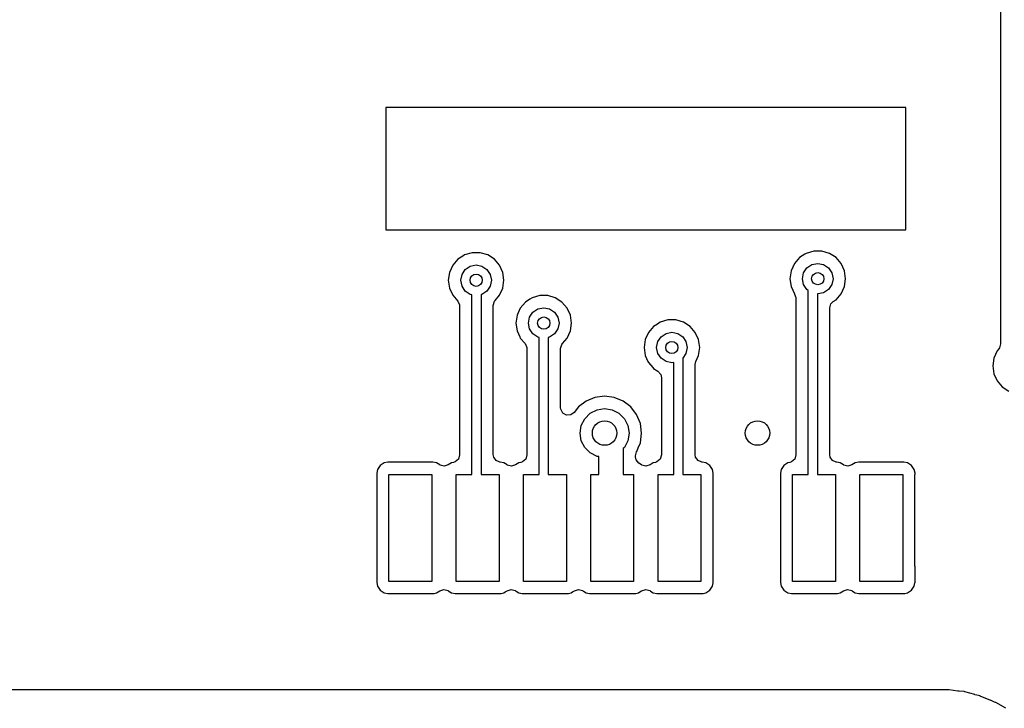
# Model space of a CAD drawing. Extents: x 0.4 to 10.6, y -8.1 to -0.4.
# Tile 9 of 42: x 5.135 to 5.769, y -2.689 to -2.246. Entities that reach past the tile are written whole.
import ezdxf

# ---------------------------------------------------------------- set-up
doc = ezdxf.new("R2010")
doc.units = 0
doc.header["$MEASUREMENT"] = 0
doc.layers.add('BLACK', color=7, linetype='CONTINUOUS')

msp = doc.modelspace()

# ---------------------------------------------------------------- linework, layer by layer
at = {"layer": 'BLACK', "linetype": 'CONTINUOUS'}
for p, q in [((5.76675, -2.11481), (5.76675, -2.45434)), ((5.70571, -2.30217), (5.37106, -2.30217)), ((5.37106, -2.30217), (5.37106, -2.38091)), ((5.70571, -2.38091), (5.70571, -2.30217)), ((5.37106, -2.38091), (5.70571, -2.38091)), ((5.64649, -2.39465), (5.64159, -2.39608)), ((5.65159, -2.39465), (5.64649, -2.39465)), ((5.64649, -2.39465), (5.64649, -2.39465)), ((5.65648, -2.39608), (5.65159, -2.39465)), ((5.65159, -2.39465), (5.65159, -2.39465)), ((5.4174, -2.39984), (5.41406, -2.4037)), ((5.42057, -2.39781), (5.4174, -2.39984)), ((5.42169, -2.39709), (5.42057, -2.39781)), ((5.42658, -2.39565), (5.42169, -2.39709)), ((5.42169, -2.39709), (5.42169, -2.39709)), ((5.42169, -2.39709), (5.42169, -2.39709)), ((5.43168, -2.39565), (5.42658, -2.39565)), ((5.42658, -2.39565), (5.42658, -2.39565)), ((5.43658, -2.39709), (5.43168, -2.39565)), ((5.43168, -2.39565), (5.43168, -2.39565)), ((5.44087, -2.39984), (5.43658, -2.39709)), ((5.43658, -2.39709), (5.43658, -2.39709)), ((5.43658, -2.39709), (5.43658, -2.39709)), ((5.44421, -2.4037), (5.44087, -2.39984)), ((5.6373, -2.39884), (5.63396, -2.40269)), ((5.64073, -2.39664), (5.6373, -2.39884)), ((5.64159, -2.39608), (5.64073, -2.39664)), ((5.64159, -2.39608), (5.64159, -2.39608)), ((5.64159, -2.39608), (5.64159, -2.39608)), ((5.66077, -2.39884), (5.65648, -2.39608)), ((5.65648, -2.39608), (5.65648, -2.39608)), ((5.65648, -2.39608), (5.65648, -2.39608)), ((5.66411, -2.40269), (5.66077, -2.39884)), ((5.41406, -2.4037), (5.41194, -2.40834)), ((5.41406, -2.4037), (5.41406, -2.4037)), ((5.42004, -2.40962), (5.42217, -2.40643)), ((5.42217, -2.40643), (5.42537, -2.40429)), ((5.42537, -2.40429), (5.42913, -2.40354)), ((5.42913, -2.40354), (5.4329, -2.40429)), ((5.4329, -2.40429), (5.43609, -2.40643)), ((5.43609, -2.40643), (5.43823, -2.40962)), ((5.44633, -2.40834), (5.44421, -2.4037)), ((5.63184, -2.40733), (5.63112, -2.41238)), ((5.63396, -2.40269), (5.63184, -2.40733)), ((5.63396, -2.40269), (5.63396, -2.40269)), ((5.63994, -2.40862), (5.64208, -2.40542)), ((5.64208, -2.40542), (5.64527, -2.40329)), ((5.64527, -2.40329), (5.64904, -2.40254)), ((5.64904, -2.40254), (5.6528, -2.40329)), ((5.6528, -2.40329), (5.656, -2.40542)), ((5.656, -2.40542), (5.65813, -2.40862)), ((5.66623, -2.40733), (5.66411, -2.40269)), ((5.66695, -2.41238), (5.66623, -2.40733)), ((5.41194, -2.40834), (5.41122, -2.41339)), ((5.41122, -2.41339), (5.41194, -2.41843)), ((5.41929, -2.41339), (5.42004, -2.40962)), ((5.42004, -2.41715), (5.41929, -2.41339)), ((5.43823, -2.40962), (5.43898, -2.41339)), ((5.43898, -2.41339), (5.43823, -2.41715)), ((5.44705, -2.41339), (5.44633, -2.40834)), ((5.44633, -2.41843), (5.44705, -2.41339)), ((5.63112, -2.41238), (5.63184, -2.41743)), ((5.63919, -2.41238), (5.63994, -2.40862)), ((5.63994, -2.41615), (5.63919, -2.41238)), ((5.65813, -2.40862), (5.65888, -2.41238)), ((5.65888, -2.41238), (5.65813, -2.41615)), ((5.66623, -2.41743), (5.66695, -2.41238)), ((5.41194, -2.41843), (5.41406, -2.42307)), ((5.42217, -2.42035), (5.42004, -2.41715)), ((5.42537, -2.42248), (5.42217, -2.42035)), ((5.43609, -2.42035), (5.4329, -2.42248)), ((5.43823, -2.41715), (5.43609, -2.42035)), ((5.44421, -2.42307), (5.44633, -2.41843)), ((5.63184, -2.41743), (5.63396, -2.42207)), ((5.64208, -2.41934), (5.63994, -2.41615)), ((5.64291, -2.4199), (5.64208, -2.41934)), ((5.64291, -2.53839), (5.64291, -2.4199)), ((5.656, -2.41934), (5.6528, -2.42148)), ((5.65813, -2.41615), (5.656, -2.41934)), ((5.66411, -2.42207), (5.66623, -2.41743)), ((5.41406, -2.42307), (5.41406, -2.42307)), ((5.41406, -2.42307), (5.41729, -2.4268)), ((5.41729, -2.4268), (5.41843, -2.42931)), ((5.42638, -2.42268), (5.42537, -2.42248)), ((5.42638, -2.53839), (5.42638, -2.42268)), ((5.4329, -2.42248), (5.43228, -2.4226)), ((5.43228, -2.4226), (5.43228, -2.53839)), ((5.44018, -2.42955), (5.44095, -2.42691)), ((5.44095, -2.42691), (5.44137, -2.42635)), ((5.44137, -2.42635), (5.44421, -2.42307)), ((5.44421, -2.42307), (5.44421, -2.42307)), ((5.44421, -2.42307), (5.44421, -2.42307)), ((5.46367, -2.42563), (5.4609, -2.4274)), ((5.46519, -2.42465), (5.46367, -2.42563)), ((5.47009, -2.42321), (5.46519, -2.42465)), ((5.46519, -2.42465), (5.46519, -2.42465)), ((5.46519, -2.42465), (5.46519, -2.42465)), ((5.47519, -2.42321), (5.47009, -2.42321)), ((5.47009, -2.42321), (5.47009, -2.42321)), ((5.48008, -2.42465), (5.47519, -2.42321)), ((5.47519, -2.42321), (5.47519, -2.42321)), ((5.48437, -2.4274), (5.48008, -2.42465)), ((5.48008, -2.42465), (5.48008, -2.42465)), ((5.48008, -2.42465), (5.48008, -2.42465)), ((5.63396, -2.42207), (5.63415, -2.42236)), ((5.63415, -2.42236), (5.63406, -2.42242)), ((5.63406, -2.42242), (5.63497, -2.42442)), ((5.63497, -2.42442), (5.63502, -2.42511)), ((5.63502, -2.42511), (5.63502, -2.5259)), ((5.64904, -2.42222), (5.64882, -2.42218)), ((5.64882, -2.42218), (5.64882, -2.53839)), ((5.6528, -2.42148), (5.64904, -2.42222)), ((5.65749, -2.42856), (5.65896, -2.42709)), ((5.65896, -2.42709), (5.66077, -2.42592)), ((5.66077, -2.42592), (5.66411, -2.42207)), ((5.41843, -2.42931), (5.41848, -2.43)), ((5.41848, -2.43), (5.41848, -2.5259)), ((5.44018, -2.52562), (5.44018, -2.42955)), ((5.45756, -2.43126), (5.45544, -2.4359)), ((5.4609, -2.4274), (5.45756, -2.43126)), ((5.45756, -2.43126), (5.45756, -2.43126)), ((5.46568, -2.43399), (5.46887, -2.43185)), ((5.46887, -2.43185), (5.47264, -2.4311)), ((5.47264, -2.4311), (5.4764, -2.43185)), ((5.4764, -2.43185), (5.4796, -2.43399)), ((5.48771, -2.43126), (5.48437, -2.4274)), ((5.48983, -2.4359), (5.48771, -2.43126)), ((5.65671, -2.4312), (5.65749, -2.42856)), ((5.65671, -2.52562), (5.65671, -2.4312)), ((5.45544, -2.4359), (5.45472, -2.44094)), ((5.4628, -2.44094), (5.46354, -2.43718)), ((5.46354, -2.43718), (5.46568, -2.43399)), ((5.4796, -2.43399), (5.48173, -2.43718)), ((5.48173, -2.43718), (5.48248, -2.44094)), ((5.49056, -2.44094), (5.48983, -2.4359)), ((5.55257, -2.43896), (5.54767, -2.44039)), ((5.55767, -2.43896), (5.55257, -2.43896)), ((5.55257, -2.43896), (5.55257, -2.43896)), ((5.56256, -2.44039), (5.55767, -2.43896)), ((5.55767, -2.43896), (5.55767, -2.43896)), ((5.45472, -2.44094), (5.45544, -2.44599)), ((5.45544, -2.44599), (5.45717, -2.44978)), ((5.46354, -2.44471), (5.4628, -2.44094)), ((5.46568, -2.4479), (5.46354, -2.44471)), ((5.48173, -2.44471), (5.4796, -2.4479)), ((5.48248, -2.44094), (5.48173, -2.44471)), ((5.48771, -2.45063), (5.48983, -2.44599)), ((5.48983, -2.44599), (5.49056, -2.44094)), ((5.54338, -2.44315), (5.54004, -2.44701)), ((5.54577, -2.44162), (5.54338, -2.44315)), ((5.54767, -2.44039), (5.54577, -2.44162)), ((5.54767, -2.44039), (5.54767, -2.44039)), ((5.54767, -2.44039), (5.54767, -2.44039)), ((5.56685, -2.44315), (5.56256, -2.44039)), ((5.56256, -2.44039), (5.56256, -2.44039)), ((5.56256, -2.44039), (5.56256, -2.44039)), ((5.57019, -2.44701), (5.56685, -2.44315)), ((5.45717, -2.44978), (5.45756, -2.45063)), ((5.45756, -2.45063), (5.4606, -2.45414)), ((5.46887, -2.45004), (5.46568, -2.4479)), ((5.46969, -2.4502), (5.46887, -2.45004)), ((5.46969, -2.53839), (5.46969, -2.4502)), ((5.4764, -2.45004), (5.47559, -2.4502)), ((5.47559, -2.4502), (5.47559, -2.53839)), ((5.4796, -2.4479), (5.4764, -2.45004)), ((5.48468, -2.45414), (5.48771, -2.45063)), ((5.53793, -2.45164), (5.5372, -2.45669)), ((5.54004, -2.44701), (5.53793, -2.45164)), ((5.54004, -2.44701), (5.54004, -2.44701)), ((5.54602, -2.45293), (5.54816, -2.44973)), ((5.54816, -2.44973), (5.55135, -2.4476)), ((5.55135, -2.4476), (5.55512, -2.44685)), ((5.55512, -2.44685), (5.55888, -2.4476)), ((5.55888, -2.4476), (5.56208, -2.44973)), ((5.56208, -2.44973), (5.56421, -2.45293)), ((5.57231, -2.45164), (5.57019, -2.44701)), ((5.57304, -2.45669), (5.57231, -2.45164)), ((5.4606, -2.45414), (5.46174, -2.45664)), ((5.46174, -2.45664), (5.46179, -2.45733)), ((5.46179, -2.45733), (5.46179, -2.5259)), ((5.48348, -2.45733), (5.48426, -2.45469)), ((5.48348, -2.49551), (5.48348, -2.45733)), ((5.48426, -2.45469), (5.48468, -2.45414)), ((5.5372, -2.45669), (5.53793, -2.46174)), ((5.54528, -2.45669), (5.54602, -2.45293)), ((5.54602, -2.46046), (5.54528, -2.45669)), ((5.56421, -2.45293), (5.56496, -2.45669)), ((5.56496, -2.45669), (5.56421, -2.46046)), ((5.57231, -2.46174), (5.57304, -2.45669)), ((5.76445, -2.45882), (5.76233, -2.46346)), ((5.76556, -2.45754), (5.76445, -2.45882)), ((5.76598, -2.45698), (5.76556, -2.45754)), ((5.76675, -2.45434), (5.76598, -2.45698)), ((5.53793, -2.46174), (5.53972, -2.46568)), ((5.54816, -2.46365), (5.54602, -2.46046)), ((5.55135, -2.46579), (5.54816, -2.46365)), ((5.56421, -2.46046), (5.5622, -2.46346)), ((5.5622, -2.46346), (5.5622, -2.53839)), ((5.57054, -2.46562), (5.57138, -2.46379)), ((5.57138, -2.46379), (5.57231, -2.46174)), ((5.76233, -2.46346), (5.76161, -2.4685)), ((5.53972, -2.46568), (5.54004, -2.46638)), ((5.54004, -2.46638), (5.54285, -2.46962)), ((5.54285, -2.46962), (5.54338, -2.47023)), ((5.54338, -2.47023), (5.54616, -2.47202)), ((5.55512, -2.46654), (5.55135, -2.46579)), ((5.5563, -2.4663), (5.55512, -2.46654)), ((5.5563, -2.53839), (5.5563, -2.4663)), ((5.5701, -2.46765), (5.57054, -2.46562)), ((5.5701, -2.52562), (5.5701, -2.46765)), ((5.76161, -2.4685), (5.76233, -2.47355)), ((5.54616, -2.47202), (5.54796, -2.4741)), ((5.54796, -2.4741), (5.54841, -2.47613)), ((5.54841, -2.47613), (5.54841, -2.5259)), ((5.76233, -2.47355), (5.76445, -2.47819)), ((5.76445, -2.47819), (5.76445, -2.47819)), ((5.76445, -2.47819), (5.76779, -2.48205)), ((5.76779, -2.48205), (5.77208, -2.4848)), ((5.50564, -2.48878), (5.49989, -2.49116)), ((5.51181, -2.48797), (5.50564, -2.48878)), ((5.50564, -2.48878), (5.50564, -2.48878)), ((5.51798, -2.48878), (5.51181, -2.48797)), ((5.51181, -2.48797), (5.51181, -2.48797)), ((5.52373, -2.49116), (5.51798, -2.48878)), ((5.51798, -2.48878), (5.51798, -2.48878)), ((5.48358, -2.49649), (5.48348, -2.49551)), ((5.48487, -2.49892), (5.48358, -2.49649)), ((5.49495, -2.49495), (5.49224, -2.49848)), ((5.49989, -2.49116), (5.49495, -2.49495)), ((5.49495, -2.49495), (5.49495, -2.49495)), ((5.49495, -2.49495), (5.49495, -2.49495)), ((5.49989, -2.49116), (5.49989, -2.49116)), ((5.49989, -2.49116), (5.49989, -2.49116)), ((5.50255, -2.49907), (5.50694, -2.49683)), ((5.50694, -2.49683), (5.51181, -2.49606)), ((5.51181, -2.49606), (5.51668, -2.49683)), ((5.51668, -2.49683), (5.52107, -2.49907)), ((5.52867, -2.49495), (5.52373, -2.49116)), ((5.53246, -2.49989), (5.52867, -2.49495)), ((5.48727, -2.50027), (5.48487, -2.49892)), ((5.49002, -2.5001), (5.48727, -2.50027)), ((5.49224, -2.49848), (5.49002, -2.5001)), ((5.49683, -2.50694), (5.49907, -2.50255)), ((5.49907, -2.50255), (5.50255, -2.49907)), ((5.52107, -2.49907), (5.52455, -2.50255)), ((5.52455, -2.50255), (5.52679, -2.50694)), ((5.53484, -2.50564), (5.53246, -2.49989)), ((5.49606, -2.51181), (5.49683, -2.50694)), ((5.52679, -2.50694), (5.52756, -2.51181)), ((5.53566, -2.51181), (5.53484, -2.50564)), ((5.49683, -2.51668), (5.49606, -2.51181)), ((5.52756, -2.51181), (5.52679, -2.51668)), ((5.53484, -2.51798), (5.53566, -2.51181)), ((5.49907, -2.52107), (5.49683, -2.51668)), ((5.50255, -2.52455), (5.49907, -2.52107)), ((5.52455, -2.52107), (5.52382, -2.5218)), ((5.52382, -2.5218), (5.52382, -2.53839)), ((5.52679, -2.51668), (5.52455, -2.52107)), ((5.53248, -2.52369), (5.53351, -2.52121)), ((5.53351, -2.52121), (5.53484, -2.51798)), ((5.41771, -2.52854), (5.41563, -2.53034)), ((5.41848, -2.5259), (5.41771, -2.52854)), ((5.44044, -2.52721), (5.44018, -2.52562)), ((5.44203, -2.52945), (5.44044, -2.52721)), ((5.46102, -2.52854), (5.45894, -2.53034)), ((5.46179, -2.5259), (5.46102, -2.52854)), ((5.50694, -2.52679), (5.50255, -2.52455)), ((5.50807, -2.52697), (5.50694, -2.52679)), ((5.50807, -2.53839), (5.50807, -2.52697)), ((5.53171, -2.52634), (5.53237, -2.5239)), ((5.53171, -2.52709), (5.53171, -2.52634)), ((5.53212, -2.52903), (5.53171, -2.52709)), ((5.53237, -2.5239), (5.53246, -2.52373)), ((5.53246, -2.52373), (5.53248, -2.52369)), ((5.53246, -2.52373), (5.53246, -2.52373)), ((5.54763, -2.52854), (5.54555, -2.53034)), ((5.54841, -2.5259), (5.54763, -2.52854)), ((5.57036, -2.52721), (5.5701, -2.52562)), ((5.57195, -2.52945), (5.57036, -2.52721)), ((5.63424, -2.52854), (5.63217, -2.53034)), ((5.63502, -2.5259), (5.63424, -2.52854)), ((5.65698, -2.52721), (5.65671, -2.52562)), ((5.65857, -2.52945), (5.65698, -2.52721)), ((5.36734, -2.53269), (5.3656, -2.53531)), ((5.36995, -2.53095), (5.36734, -2.53269)), ((5.37225, -2.53049), (5.36995, -2.53095)), ((5.36995, -2.53095), (5.36995, -2.53095)), ((5.40137, -2.53049), (5.37225, -2.53049)), ((5.37225, -2.53049), (5.37225, -2.53049)), ((5.40367, -2.53095), (5.40137, -2.53049)), ((5.40137, -2.53049), (5.40137, -2.53049)), ((5.40575, -2.53234), (5.40367, -2.53095)), ((5.40367, -2.53095), (5.40367, -2.53095)), ((5.4059, -2.53244), (5.40575, -2.53234)), ((5.40855, -2.53316), (5.4059, -2.53244)), ((5.41118, -2.53234), (5.40855, -2.53316)), ((5.41326, -2.53095), (5.41118, -2.53234)), ((5.41455, -2.53069), (5.41326, -2.53095)), ((5.41563, -2.53034), (5.41455, -2.53069)), ((5.44444, -2.53043), (5.44203, -2.52945)), ((5.44444, -2.53045), (5.44444, -2.53043)), ((5.44453, -2.53046), (5.44444, -2.53045)), ((5.44458, -2.53048), (5.44453, -2.53046)), ((5.44468, -2.53049), (5.44458, -2.53048)), ((5.44698, -2.53095), (5.44468, -2.53049)), ((5.44906, -2.53234), (5.44698, -2.53095)), ((5.44698, -2.53095), (5.44698, -2.53095)), ((5.44921, -2.53244), (5.44906, -2.53234)), ((5.45186, -2.53316), (5.44921, -2.53244)), ((5.45448, -2.53234), (5.45186, -2.53316)), ((5.45657, -2.53095), (5.45448, -2.53234)), ((5.45786, -2.53069), (5.45657, -2.53095)), ((5.45894, -2.53034), (5.45786, -2.53069)), ((5.53388, -2.53114), (5.53212, -2.52903)), ((5.53567, -2.53234), (5.53388, -2.53114)), ((5.53582, -2.53244), (5.53567, -2.53234)), ((5.53847, -2.53316), (5.53582, -2.53244)), ((5.5411, -2.53234), (5.53847, -2.53316)), ((5.54318, -2.53095), (5.5411, -2.53234)), ((5.54448, -2.53069), (5.54318, -2.53095)), ((5.54555, -2.53034), (5.54448, -2.53069)), ((5.57436, -2.53043), (5.57195, -2.52945)), ((5.57436, -2.53045), (5.57436, -2.53043)), ((5.57446, -2.53046), (5.57436, -2.53045)), ((5.5745, -2.53048), (5.57446, -2.53046)), ((5.5746, -2.53049), (5.5745, -2.53048)), ((5.5769, -2.53095), (5.5746, -2.53049)), ((5.57951, -2.53269), (5.5769, -2.53095)), ((5.5769, -2.53095), (5.5769, -2.53095)), ((5.58125, -2.53531), (5.57951, -2.53269)), ((5.62718, -2.53269), (5.62544, -2.53531)), ((5.62979, -2.53095), (5.62718, -2.53269)), ((5.63109, -2.53069), (5.62979, -2.53095)), ((5.63217, -2.53034), (5.63109, -2.53069)), ((5.66098, -2.53043), (5.65857, -2.52945)), ((5.66098, -2.53045), (5.66098, -2.53043)), ((5.66107, -2.53046), (5.66098, -2.53045)), ((5.66112, -2.53048), (5.66107, -2.53046)), ((5.66121, -2.53049), (5.66112, -2.53048)), ((5.66351, -2.53095), (5.66121, -2.53049)), ((5.66559, -2.53234), (5.66351, -2.53095)), ((5.66351, -2.53095), (5.66351, -2.53095)), ((5.66574, -2.53244), (5.66559, -2.53234)), ((5.66839, -2.53316), (5.66574, -2.53244)), ((5.67102, -2.53234), (5.66839, -2.53316)), ((5.6731, -2.53095), (5.67102, -2.53234)), ((5.6754, -2.53049), (5.6731, -2.53095)), ((5.6731, -2.53095), (5.6731, -2.53095)), ((5.70452, -2.53049), (5.6754, -2.53049)), ((5.6754, -2.53049), (5.6754, -2.53049)), ((5.70682, -2.53095), (5.70452, -2.53049)), ((5.70452, -2.53049), (5.70452, -2.53049)), ((5.70943, -2.53269), (5.70682, -2.53095)), ((5.70682, -2.53095), (5.70682, -2.53095)), ((5.71118, -2.53531), (5.70943, -2.53269)), ((5.3656, -2.53531), (5.36514, -2.53761)), ((5.36514, -2.53761), (5.36514, -2.60806)), ((5.3656, -2.53531), (5.3656, -2.53531)), ((5.37303, -2.60728), (5.37303, -2.53839)), ((5.37303, -2.53839), (5.40059, -2.53839)), ((5.40059, -2.53839), (5.40059, -2.60728)), ((5.41634, -2.60728), (5.41634, -2.53839)), ((5.41634, -2.53839), (5.42638, -2.53839)), ((5.43228, -2.53839), (5.4439, -2.53839)), ((5.4439, -2.53839), (5.4439, -2.60728)), ((5.45965, -2.60728), (5.45965, -2.53839)), ((5.45965, -2.53839), (5.46969, -2.53839)), ((5.47559, -2.53839), (5.4872, -2.53839)), ((5.4872, -2.53839), (5.4872, -2.60728)), ((5.50295, -2.60728), (5.50295, -2.53839)), ((5.50295, -2.53839), (5.50807, -2.53839)), ((5.52382, -2.53839), (5.53051, -2.53839)), ((5.53051, -2.53839), (5.53051, -2.60728)), ((5.54626, -2.60728), (5.54626, -2.53839)), ((5.54626, -2.53839), (5.5563, -2.53839)), ((5.5622, -2.53839), (5.57382, -2.53839)), ((5.57382, -2.53839), (5.57382, -2.60728)), ((5.58171, -2.53761), (5.58125, -2.53531)), ((5.58125, -2.53531), (5.58125, -2.53531)), ((5.58171, -2.60806), (5.58171, -2.53761)), ((5.58171, -2.53761), (5.58171, -2.53761)), ((5.58171, -2.53761), (5.58171, -2.53761)), ((5.58171, -2.53761), (5.58171, -2.53761)), ((5.62544, -2.53531), (5.62498, -2.53761)), ((5.62498, -2.53761), (5.62498, -2.60806)), ((5.62544, -2.53531), (5.62544, -2.53531)), ((5.63287, -2.60728), (5.63287, -2.53839)), ((5.63287, -2.53839), (5.64291, -2.53839)), ((5.64882, -2.53839), (5.66043, -2.53839)), ((5.66043, -2.53839), (5.66043, -2.60728)), ((5.67618, -2.60728), (5.67618, -2.53839)), ((5.67618, -2.53839), (5.70374, -2.53839)), ((5.70374, -2.53839), (5.70374, -2.60728)), ((5.71163, -2.53761), (5.71118, -2.53531)), ((5.71118, -2.53531), (5.71118, -2.53531)), ((5.71161, -2.59744), (5.71161, -2.53839)), ((5.71161, -2.53839), (5.71163, -2.53839)), ((5.71163, -2.53839), (5.71163, -2.53761)), ((5.71163, -2.53761), (5.71163, -2.53761)), ((5.71163, -2.53761), (5.71163, -2.53761)), ((5.71163, -2.53761), (5.71163, -2.53761)), ((5.71163, -2.59744), (5.71161, -2.59744)), ((5.71163, -2.60806), (5.71163, -2.59744)), ((5.36514, -2.60806), (5.3656, -2.61036)), ((5.3656, -2.61036), (5.3656, -2.61036)), ((5.3656, -2.61036), (5.36734, -2.61297)), ((5.40059, -2.60728), (5.37303, -2.60728)), ((5.4439, -2.60728), (5.41634, -2.60728)), ((5.4872, -2.60728), (5.45965, -2.60728)), ((5.53051, -2.60728), (5.50295, -2.60728)), ((5.57382, -2.60728), (5.54626, -2.60728)), ((5.57951, -2.61297), (5.58125, -2.61036)), ((5.58125, -2.61036), (5.58169, -2.60816)), ((5.58125, -2.61036), (5.58125, -2.61036)), ((5.58125, -2.61036), (5.58125, -2.61036)), ((5.58169, -2.60816), (5.58171, -2.60806)), ((5.58171, -2.60806), (5.58171, -2.60806)), ((5.62498, -2.60806), (5.62544, -2.61036)), ((5.62544, -2.61036), (5.62544, -2.61036)), ((5.62544, -2.61036), (5.62718, -2.61297)), ((5.66043, -2.60728), (5.63287, -2.60728)), ((5.70374, -2.60728), (5.67618, -2.60728)), ((5.70943, -2.61297), (5.71118, -2.61036)), ((5.71118, -2.61036), (5.71161, -2.60816)), ((5.71118, -2.61036), (5.71118, -2.61036)), ((5.71118, -2.61036), (5.71118, -2.61036)), ((5.71161, -2.60816), (5.71163, -2.60806)), ((5.36734, -2.61297), (5.36995, -2.61472)), ((5.36995, -2.61472), (5.36995, -2.61472)), ((5.36995, -2.61472), (5.37225, -2.61518)), ((5.37225, -2.61518), (5.37225, -2.61518)), ((5.37225, -2.61518), (5.37225, -2.61518)), ((5.37225, -2.61518), (5.40137, -2.61518)), ((5.40137, -2.61518), (5.40214, -2.61502)), ((5.40137, -2.61518), (5.40137, -2.61518)), ((5.40214, -2.61502), (5.40367, -2.61472)), ((5.40367, -2.61472), (5.40575, -2.61333)), ((5.40367, -2.61472), (5.40367, -2.61472)), ((5.40367, -2.61472), (5.40367, -2.61472)), ((5.40575, -2.61333), (5.40838, -2.61251)), ((5.40838, -2.61251), (5.41103, -2.61323)), ((5.41103, -2.61323), (5.41118, -2.61333)), ((5.41118, -2.61333), (5.41326, -2.61472)), ((5.41326, -2.61472), (5.41326, -2.61472)), ((5.41326, -2.61472), (5.41556, -2.61518)), ((5.41556, -2.61518), (5.41556, -2.61518)), ((5.41556, -2.61518), (5.41556, -2.61518)), ((5.41556, -2.61518), (5.44468, -2.61518)), ((5.44468, -2.61518), (5.44526, -2.61506)), ((5.44468, -2.61518), (5.44468, -2.61518)), ((5.44526, -2.61506), (5.44698, -2.61472)), ((5.44698, -2.61472), (5.44789, -2.61411)), ((5.44698, -2.61472), (5.44698, -2.61472)), ((5.44789, -2.61411), (5.44906, -2.61333)), ((5.44906, -2.61333), (5.45168, -2.61251)), ((5.45168, -2.61251), (5.45434, -2.61323)), ((5.45434, -2.61323), (5.45448, -2.61333)), ((5.45448, -2.61333), (5.45485, -2.61357)), ((5.45485, -2.61357), (5.45657, -2.61472)), ((5.45657, -2.61472), (5.45657, -2.61472)), ((5.45657, -2.61472), (5.45887, -2.61518)), ((5.45887, -2.61518), (5.45887, -2.61518)), ((5.45887, -2.61518), (5.45887, -2.61518)), ((5.45887, -2.61518), (5.48798, -2.61518)), ((5.48798, -2.61518), (5.48857, -2.61506)), ((5.48798, -2.61518), (5.48798, -2.61518)), ((5.48857, -2.61506), (5.49028, -2.61472)), ((5.49028, -2.61472), (5.49119, -2.61411)), ((5.49028, -2.61472), (5.49028, -2.61472)), ((5.49119, -2.61411), (5.49237, -2.61333)), ((5.49237, -2.61333), (5.49499, -2.61251)), ((5.49499, -2.61251), (5.49764, -2.61323)), ((5.49764, -2.61323), (5.49779, -2.61333)), ((5.49779, -2.61333), (5.49815, -2.61357)), ((5.49815, -2.61357), (5.49987, -2.61472)), ((5.49987, -2.61472), (5.49987, -2.61472)), ((5.49987, -2.61472), (5.50218, -2.61518)), ((5.50218, -2.61518), (5.50218, -2.61518)), ((5.50218, -2.61518), (5.50218, -2.61518)), ((5.50218, -2.61518), (5.53129, -2.61518)), ((5.53129, -2.61518), (5.53187, -2.61506)), ((5.53129, -2.61518), (5.53129, -2.61518)), ((5.53187, -2.61506), (5.53359, -2.61472)), ((5.53359, -2.61472), (5.5345, -2.61411)), ((5.53359, -2.61472), (5.53359, -2.61472)), ((5.5345, -2.61411), (5.53567, -2.61333)), ((5.53567, -2.61333), (5.5383, -2.61251)), ((5.5383, -2.61251), (5.54095, -2.61323)), ((5.54095, -2.61323), (5.5411, -2.61333)), ((5.5411, -2.61333), (5.54146, -2.61357)), ((5.54146, -2.61357), (5.54318, -2.61472)), ((5.54318, -2.61472), (5.54318, -2.61472)), ((5.54318, -2.61472), (5.54548, -2.61518)), ((5.54548, -2.61518), (5.54548, -2.61518)), ((5.54548, -2.61518), (5.54548, -2.61518)), ((5.54548, -2.61518), (5.5746, -2.61518)), ((5.5746, -2.61518), (5.57518, -2.61506)), ((5.5746, -2.61518), (5.5746, -2.61518)), ((5.57518, -2.61506), (5.5769, -2.61472)), ((5.5769, -2.61472), (5.57951, -2.61297)), ((5.5769, -2.61472), (5.5769, -2.61472)), ((5.5769, -2.61472), (5.5769, -2.61472)), ((5.62718, -2.61297), (5.62979, -2.61472)), ((5.62979, -2.61472), (5.62979, -2.61472)), ((5.62979, -2.61472), (5.6321, -2.61518)), ((5.6321, -2.61518), (5.6321, -2.61518)), ((5.6321, -2.61518), (5.6321, -2.61518)), ((5.6321, -2.61518), (5.66121, -2.61518)), ((5.66121, -2.61518), (5.66179, -2.61506)), ((5.66121, -2.61518), (5.66121, -2.61518)), ((5.66179, -2.61506), (5.66351, -2.61472)), ((5.66351, -2.61472), (5.66442, -2.61411)), ((5.66351, -2.61472), (5.66351, -2.61472)), ((5.66442, -2.61411), (5.66559, -2.61333)), ((5.66559, -2.61333), (5.66822, -2.61251)), ((5.66822, -2.61251), (5.67087, -2.61323)), ((5.67087, -2.61323), (5.67102, -2.61333)), ((5.67102, -2.61333), (5.67138, -2.61357)), ((5.67138, -2.61357), (5.6731, -2.61472)), ((5.6731, -2.61472), (5.6731, -2.61472)), ((5.6731, -2.61472), (5.6754, -2.61518)), ((5.6754, -2.61518), (5.6754, -2.61518)), ((5.6754, -2.61518), (5.6754, -2.61518)), ((5.6754, -2.61518), (5.70452, -2.61518)), ((5.70452, -2.61518), (5.7051, -2.61506)), ((5.70452, -2.61518), (5.70452, -2.61518)), ((5.7051, -2.61506), (5.70682, -2.61472)), ((5.70682, -2.61472), (5.70943, -2.61297)), ((5.70682, -2.61472), (5.70682, -2.61472)), ((5.70682, -2.61472), (5.70682, -2.61472)), ((5.7271, -2.67715), (4.92251, -2.67715)), ((5.72737, -2.6771), (5.7271, -2.67715)), ((5.72798, -2.67714), (5.72737, -2.6771)), ((5.72816, -2.67715), (5.72798, -2.67714)), ((5.72835, -2.67715), (5.72816, -2.67715)), ((5.73351, -2.67715), (5.72835, -2.67715)), ((5.73926, -2.6779), (5.73351, -2.67715)), ((5.73351, -2.67715), (5.73351, -2.67715)), ((5.73928, -2.6779), (5.73926, -2.6779)), ((5.73936, -2.67792), (5.73928, -2.6779)), ((5.73954, -2.67794), (5.73936, -2.67792)), ((5.7399, -2.67799), (5.73954, -2.67794)), ((5.74005, -2.678), (5.7399, -2.67799)), ((5.74319, -2.67823), (5.74005, -2.678)), ((5.7436, -2.67841), (5.74319, -2.67823)), ((5.74359, -2.67846), (5.7436, -2.67841)), ((5.74374, -2.67849), (5.74359, -2.67846)), ((5.7501, -2.6802), (5.74374, -2.67849)), ((5.75013, -2.6802), (5.7501, -2.6802)), ((5.75023, -2.68023), (5.75013, -2.6802)), ((5.75133, -2.68053), (5.75023, -2.68023)), ((5.75145, -2.68055), (5.75133, -2.68053)), ((5.75348, -2.681), (5.75145, -2.68055)), ((5.75366, -2.68114), (5.75348, -2.681)), ((5.76037, -2.68392), (5.75366, -2.68114)), ((5.76043, -2.68393), (5.76037, -2.68392)), ((5.7606, -2.68402), (5.76043, -2.68393)), ((5.76289, -2.68496), (5.7606, -2.68402)), ((5.76351, -2.68519), (5.76289, -2.68496)), ((5.76365, -2.68534), (5.76351, -2.68519)), ((5.76998, -2.689), (5.76365, -2.68534))]:
    msp.add_line(p, q, dxfattribs=at)
at = {"layer": 'BLACK'}
for centre, radius in [((5.42913, -2.41339), 0.00394), ((5.64904, -2.41238), 0.00394), ((5.47264, -2.44094), 0.00394), ((5.55512, -2.45669), 0.00394), ((5.51181, -2.51181), 0.00787), ((5.61024, -2.51181), 0.00787)]:
    msp.add_circle(centre, radius, dxfattribs=at)

doc.saveas('drawing.dxf')
